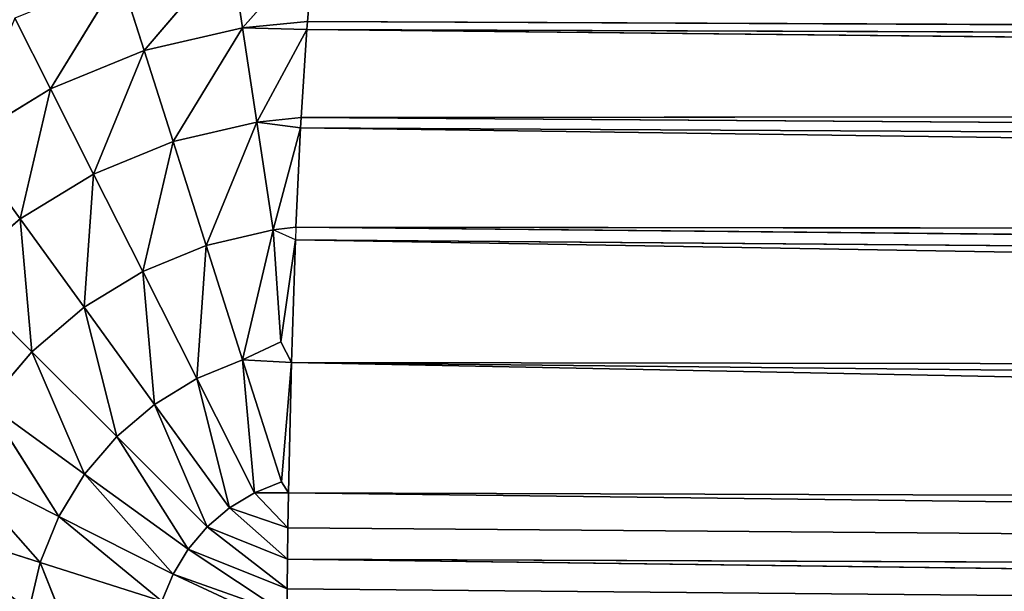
# Model space of a CAD drawing. Extents: x 0 to 500, y 0 to 420.
# Tile 93 of 256: x 62.76 to 68.61, y 309.91 to 313.3. Entities that reach past the tile are written whole.
import ezdxf

# ---------------------------------------------------------------- set-up
doc = ezdxf.new("R2010")
doc.units = 0
doc.header["$LTSCALE"] = 25.4
doc.layers.get('0').update_dxf_attribs({"linetype": 'CONTINUOUS'})

# ---------------------------------------------------------------- blocks, each defined once
blk = doc.blocks.new('5902539864175_-_S_STL')
at = {"color": 0}
for p, q in [((62.9461, 37.2515, 107.1132), (62.7338, 37.8907, 106.6927)), ((62.9461, 37.2515, 107.1132), (62.7338, 37.8907, 106.6927)), ((62.9461, 37.2515, 107.1132), (63.3582, 37.8907, 106.4375)), ((62.9461, 37.2515, 107.1132), (63.3582, 37.8907, 106.4375)), ((63.5012, 37.2515, 106.8863), (63.3582, 37.8907, 106.4375)), ((63.5012, 37.2515, 106.8863), (63.3582, 37.8907, 106.4375)), ((63.5012, 37.2515, 106.8863), (64.0151, 37.8907, 106.2844)), ((63.5012, 37.2515, 106.8863), (64.0151, 37.8907, 106.2844)), ((64.0151, 37.8907, 106.2844), (64.0853, 37.2515, 106.7502)), ((64.0151, 37.8907, 106.2844), (64.0853, 37.2515, 106.7502)), ((64.0853, 37.2515, 106.7502), (64.5075, 37.8344, 106.2748)), ((64.0853, 37.2515, 106.7502), (64.5075, 37.8344, 106.2748)), ((64.5075, 37.8344, 106.2748), (64.4699, 37.2512, 106.7125)), ((64.5075, 37.8344, 106.2748), (64.4699, 37.2512, 106.7125)), ((62.4338, 37.2515, 107.4251), (62.9461, 37.2515, 107.1132)), ((62.7659, 36.695, 107.8839), (62.4338, 37.2515, 107.4251)), ((62.7659, 36.695, 107.8839), (62.4338, 37.2515, 107.4251)), ((62.4338, 37.2515, 107.4251), (62.9461, 37.2515, 107.1132)), ((62.7659, 36.695, 107.8839), (62.9461, 37.2515, 107.1132)), ((62.7659, 36.695, 107.8839), (62.9461, 37.2515, 107.1132)), ((62.9461, 37.2515, 107.1132), (63.5012, 37.2515, 106.8863)), ((63.2013, 36.695, 107.6188), (62.9461, 37.2515, 107.1132)), ((63.2013, 36.695, 107.6188), (62.9461, 37.2515, 107.1132)), ((62.9461, 37.2515, 107.1132), (63.5012, 37.2515, 106.8863)), ((63.2013, 36.695, 107.6188), (63.5012, 37.2515, 106.8863)), ((63.2013, 36.695, 107.6188), (63.5012, 37.2515, 106.8863)), ((63.5012, 37.2515, 106.8863), (64.0853, 37.2515, 106.7502)), ((63.6732, 36.695, 107.4259), (63.5012, 37.2515, 106.8863)), ((63.6732, 36.695, 107.4259), (63.5012, 37.2515, 106.8863)), ((63.5012, 37.2515, 106.8863), (64.0853, 37.2515, 106.7502)), ((63.6732, 36.695, 107.4259), (64.0853, 37.2515, 106.7502)), ((63.6732, 36.695, 107.4259), (64.0853, 37.2515, 106.7502)), ((64.4664, 37.196, 106.7613), (64.0853, 37.2515, 106.7502)), ((64.0853, 37.2515, 106.7502), (64.1696, 36.695, 107.3102)), ((64.4664, 37.196, 106.7613), (64.0853, 37.2515, 106.7502)), ((64.4699, 37.2512, 106.7125), (64.0853, 37.2515, 106.7502)), ((64.4699, 37.2512, 106.7125), (64.0853, 37.2515, 106.7502)), ((64.0853, 37.2515, 106.7502), (64.1696, 36.695, 107.3102)), ((64.4699, 37.2512, 106.7125), (64.4664, 37.196, 106.7613)), ((64.4699, 37.2512, 106.7125), (64.4664, 37.196, 106.7613)), ((110.7725, 34.5929, 106.9223), (64.4699, 37.2512, 106.7125)), ((110.7725, 34.5929, 106.9223), (64.4699, 37.2512, 106.7125)), ((64.1696, 36.695, 107.3102), (64.4664, 37.196, 106.7613)), ((64.1696, 36.695, 107.3102), (64.4664, 37.196, 106.7613)), ((64.4664, 37.196, 106.7613), (64.4333, 36.6947, 107.2819)), ((64.4664, 37.196, 106.7613), (64.4333, 36.6947, 107.2819)), ((64.4664, 37.196, 106.7613), (110.7725, 34.5929, 106.9223)), ((64.4664, 37.196, 106.7613), (110.7725, 34.5929, 106.9223)), ((64.4664, 37.196, 106.7613), (110.752, 34.2493, 107.2466)), ((64.4664, 37.196, 106.7613), (110.752, 34.2493, 107.2466)), ((62.3779, 36.695, 108.2146), (62.7659, 36.695, 107.8839)), ((62.8356, 36.2352, 108.6723), (62.3779, 36.695, 108.2146)), ((62.8356, 36.2352, 108.6723), (62.3779, 36.695, 108.2146)), ((62.3779, 36.695, 108.2146), (62.7659, 36.695, 107.8839)), ((62.8356, 36.2352, 108.6723), (62.7659, 36.695, 107.8839)), ((62.7659, 36.695, 107.8839), (63.2013, 36.695, 107.6188)), ((63.1453, 36.2352, 108.4083), (62.7659, 36.695, 107.8839)), ((62.8356, 36.2352, 108.6723), (62.7659, 36.695, 107.8839)), ((63.1453, 36.2352, 108.4083), (62.7659, 36.695, 107.8839)), ((62.7659, 36.695, 107.8839), (63.2013, 36.695, 107.6188)), ((63.1453, 36.2352, 108.4083), (63.2013, 36.695, 107.6188)), ((63.1453, 36.2352, 108.4083), (63.2013, 36.695, 107.6188)), ((63.2013, 36.695, 107.6188), (63.6732, 36.695, 107.4259)), ((63.4929, 36.2352, 108.1966), (63.2013, 36.695, 107.6188)), ((63.4929, 36.2352, 108.1966), (63.2013, 36.695, 107.6188)), ((63.2013, 36.695, 107.6188), (63.6732, 36.695, 107.4259)), ((63.4929, 36.2352, 108.1966), (63.6732, 36.695, 107.4259)), ((63.4929, 36.2352, 108.1966), (63.6732, 36.695, 107.4259)), ((63.6732, 36.695, 107.4259), (64.1696, 36.695, 107.3102)), ((63.8697, 36.2352, 108.0426), (63.6732, 36.695, 107.4259)), ((63.8697, 36.2352, 108.0426), (63.6732, 36.695, 107.4259)), ((63.6732, 36.695, 107.4259), (64.1696, 36.695, 107.3102)), ((63.8697, 36.2352, 108.0426), (64.1696, 36.695, 107.3102)), ((63.8697, 36.2352, 108.0426), (64.1696, 36.695, 107.3102)), ((64.4299, 36.6438, 107.3441), (64.1696, 36.695, 107.3102)), ((64.1696, 36.695, 107.3102), (64.2661, 36.2352, 107.9502)), ((64.4299, 36.6438, 107.3441), (64.1696, 36.695, 107.3102)), ((64.4333, 36.6947, 107.2819), (64.1696, 36.695, 107.3102)), ((64.4333, 36.6947, 107.2819), (64.1696, 36.695, 107.3102)), ((64.1696, 36.695, 107.3102), (64.2661, 36.2352, 107.9502)), ((64.2661, 36.2352, 107.9502), (64.4299, 36.6438, 107.3441)), ((64.2661, 36.2352, 107.9502), (64.4299, 36.6438, 107.3441)), ((64.4299, 36.6438, 107.3441), (64.4021, 36.2349, 107.934)), ((64.4299, 36.6438, 107.3441), (64.4021, 36.2349, 107.934)), ((64.4333, 36.6947, 107.2819), (64.4299, 36.6438, 107.3441)), ((64.4333, 36.6947, 107.2819), (64.4299, 36.6438, 107.3441)), ((64.4299, 36.6438, 107.3441), (110.733, 33.9377, 107.6021)), ((64.4299, 36.6438, 107.3441), (110.733, 33.9377, 107.6021)), ((64.4299, 36.6438, 107.3441), (110.716, 33.6622, 107.9837)), ((64.4299, 36.6438, 107.3441), (110.716, 33.6622, 107.9837)), ((110.752, 34.2493, 107.2466), (64.4333, 36.6947, 107.2819)), ((64.4333, 36.6947, 107.2819), (110.733, 33.9377, 107.6021)), ((64.4333, 36.6947, 107.2819), (110.733, 33.9377, 107.6021)), ((110.752, 34.2493, 107.2466), (64.4333, 36.6947, 107.2819)), ((62.8842, 35.8836, 109.9226), (62.2059, 36.2352, 109.7064)), ((62.8842, 35.8836, 109.9226), (62.2059, 36.2352, 109.7064)), ((62.8842, 35.8836, 109.9226), (62.3599, 36.2352, 109.3297)), ((62.9954, 35.8836, 109.6505), (62.3599, 36.2352, 109.3297)), ((62.8842, 35.8836, 109.9226), (62.3599, 36.2352, 109.3297)), ((62.9954, 35.8836, 109.6505), (62.3599, 36.2352, 109.3297)), ((62.9954, 35.8836, 109.6505), (62.5715, 36.2352, 108.982)), ((62.5715, 36.2352, 108.982), (62.8356, 36.2352, 108.6723)), ((63.1483, 35.8836, 109.3994), (62.5715, 36.2352, 108.982)), ((62.9954, 35.8836, 109.6505), (62.5715, 36.2352, 108.982)), ((63.1483, 35.8836, 109.3994), (62.5715, 36.2352, 108.982)), ((62.5715, 36.2352, 108.982), (62.8356, 36.2352, 108.6723)), ((63.1483, 35.8836, 109.3994), (62.8356, 36.2352, 108.6723)), ((62.8356, 36.2352, 108.6723), (63.1453, 36.2352, 108.4083)), ((63.339, 35.8836, 109.1757), (62.8356, 36.2352, 108.6723)), ((63.1483, 35.8836, 109.3994), (62.8356, 36.2352, 108.6723)), ((63.339, 35.8836, 109.1757), (62.8356, 36.2352, 108.6723)), ((62.8356, 36.2352, 108.6723), (63.1453, 36.2352, 108.4083)), ((63.339, 35.8836, 109.1757), (63.1453, 36.2352, 108.4083)), ((63.1453, 36.2352, 108.4083), (63.4929, 36.2352, 108.1966)), ((63.5627, 35.8836, 108.985), (63.1453, 36.2352, 108.4083)), ((63.339, 35.8836, 109.1757), (63.1453, 36.2352, 108.4083)), ((63.5627, 35.8836, 108.985), (63.1453, 36.2352, 108.4083)), ((63.1453, 36.2352, 108.4083), (63.4929, 36.2352, 108.1966)), ((63.5627, 35.8836, 108.985), (63.4929, 36.2352, 108.1966)), ((63.4929, 36.2352, 108.1966), (63.8697, 36.2352, 108.0426)), ((63.8137, 35.8836, 108.8321), (63.4929, 36.2352, 108.1966)), ((63.5627, 35.8836, 108.985), (63.4929, 36.2352, 108.1966)), ((63.8137, 35.8836, 108.8321), (63.4929, 36.2352, 108.1966)), ((63.4929, 36.2352, 108.1966), (63.8697, 36.2352, 108.0426)), ((63.8137, 35.8836, 108.8321), (63.8697, 36.2352, 108.0426)), ((63.8137, 35.8836, 108.8321), (63.8697, 36.2352, 108.0426)), ((63.8697, 36.2352, 108.0426), (64.2661, 36.2352, 107.9502)), ((64.0859, 35.8836, 108.7209), (63.8697, 36.2352, 108.0426)), ((64.0859, 35.8836, 108.7209), (63.8697, 36.2352, 108.0426)), ((63.8697, 36.2352, 108.0426), (64.2661, 36.2352, 107.9502)), ((64.0859, 35.8836, 108.7209), (64.2661, 36.2352, 107.9502)), ((64.0859, 35.8836, 108.7209), (64.2661, 36.2352, 107.9502)), ((64.3991, 36.1919, 108.008), (64.2661, 36.2352, 107.9502)), ((64.2661, 36.2352, 107.9502), (64.3119, 35.9035, 108.6143)), ((64.4021, 36.2349, 107.934), (64.2661, 36.2352, 107.9502)), ((64.2661, 36.2352, 107.9502), (64.3119, 35.9035, 108.6143)), ((64.4021, 36.2349, 107.934), (64.3991, 36.1919, 108.008)), ((64.4021, 36.2349, 107.934), (110.716, 33.6622, 107.9837)), ((64.4021, 36.2349, 107.934), (110.716, 33.6622, 107.9837)), ((64.4021, 36.2349, 107.934), (110.701, 33.4257, 108.3861)), ((64.4021, 36.2349, 107.934), (110.701, 33.4257, 108.3861)), ((64.3119, 35.9035, 108.6143), (64.3991, 36.1919, 108.008)), ((64.3119, 35.9035, 108.6143), (64.3991, 36.1919, 108.008)), ((64.3991, 36.1919, 108.008), (64.3748, 35.852, 108.7359)), ((64.3991, 36.1919, 108.008), (64.3748, 35.852, 108.7359)), ((64.3991, 36.1919, 108.008), (110.701, 33.4257, 108.3861)), ((64.3991, 36.1919, 108.008), (110.701, 33.4257, 108.3861)), ((64.3991, 36.1919, 108.008), (110.6882, 33.23, 108.8032)), ((64.3991, 36.1919, 108.008), (110.6882, 33.23, 108.8032)), ((62.8174, 35.8836, 110.2089), (62.8842, 35.8836, 109.9226)), ((62.8174, 35.8836, 110.2089), (62.8842, 35.8836, 109.9226)), ((63.0495, 35.7929, 110.3386), (62.8842, 35.8836, 109.9226)), ((63.0495, 35.7929, 110.3386), (62.8842, 35.8836, 109.9226)), ((63.6069, 35.6491, 110.1529), (62.8842, 35.8836, 109.9226)), ((62.8842, 35.8836, 109.9226), (62.9954, 35.8836, 109.6505)), ((63.6069, 35.6491, 110.1529), (62.8842, 35.8836, 109.9226)), ((62.8842, 35.8836, 109.9226), (62.9954, 35.8836, 109.6505)), ((63.6069, 35.6491, 110.1529), (62.9954, 35.8836, 109.6505)), ((62.9954, 35.8836, 109.6505), (63.1483, 35.8836, 109.3994)), ((63.6726, 35.6491, 109.9923), (62.9954, 35.8836, 109.6505)), ((63.6069, 35.6491, 110.1529), (62.9954, 35.8836, 109.6505)), ((63.6726, 35.6491, 109.9923), (62.9954, 35.8836, 109.6505)), ((62.9954, 35.8836, 109.6505), (63.1483, 35.8836, 109.3994)), ((63.6726, 35.6491, 109.9923), (63.1483, 35.8836, 109.3994)), ((63.1483, 35.8836, 109.3994), (63.339, 35.8836, 109.1757)), ((63.7628, 35.6491, 109.8441), (63.1483, 35.8836, 109.3994)), ((63.6726, 35.6491, 109.9923), (63.1483, 35.8836, 109.3994)), ((63.7628, 35.6491, 109.8441), (63.1483, 35.8836, 109.3994)), ((63.1483, 35.8836, 109.3994), (63.339, 35.8836, 109.1757)), ((63.7628, 35.6491, 109.8441), (63.339, 35.8836, 109.1757)), ((63.339, 35.8836, 109.1757), (63.5627, 35.8836, 108.985)), ((63.8753, 35.6491, 109.7121), (63.339, 35.8836, 109.1757)), ((63.7628, 35.6491, 109.8441), (63.339, 35.8836, 109.1757)), ((63.8753, 35.6491, 109.7121), (63.339, 35.8836, 109.1757)), ((63.339, 35.8836, 109.1757), (63.5627, 35.8836, 108.985)), ((63.8753, 35.6491, 109.7121), (63.5627, 35.8836, 108.985)), ((63.5627, 35.8836, 108.985), (63.8137, 35.8836, 108.8321)), ((64.0074, 35.6491, 109.5995), (63.5627, 35.8836, 108.985)), ((63.8753, 35.6491, 109.7121), (63.5627, 35.8836, 108.985)), ((64.0074, 35.6491, 109.5995), (63.5627, 35.8836, 108.985)), ((63.5627, 35.8836, 108.985), (63.8137, 35.8836, 108.8321)), ((64.0074, 35.6491, 109.5995), (63.8137, 35.8836, 108.8321)), ((63.8137, 35.8836, 108.8321), (64.0859, 35.8836, 108.7209)), ((64.1556, 35.6491, 109.5093), (63.8137, 35.8836, 108.8321)), ((64.0074, 35.6491, 109.5995), (63.8137, 35.8836, 108.8321)), ((64.1556, 35.6491, 109.5093), (63.8137, 35.8836, 108.8321)), ((63.8137, 35.8836, 108.8321), (64.0859, 35.8836, 108.7209)), ((64.0859, 35.8836, 108.7209), (64.3119, 35.9035, 108.6143)), ((64.0859, 35.8836, 108.7209), (64.3119, 35.9035, 108.6143)), ((64.3748, 35.852, 108.7359), (64.0859, 35.8836, 108.7209)), ((64.0859, 35.8836, 108.7209), (64.3162, 35.6491, 109.4437)), ((64.1556, 35.6491, 109.5093), (64.0859, 35.8836, 108.7209)), ((64.3748, 35.852, 108.7359), (64.0859, 35.8836, 108.7209)), ((64.1556, 35.6491, 109.5093), (64.0859, 35.8836, 108.7209)), ((64.0859, 35.8836, 108.7209), (64.3162, 35.6491, 109.4437)), ((64.3748, 35.852, 108.7359), (64.3119, 35.9035, 108.6143)), ((64.3748, 35.852, 108.7359), (64.3119, 35.9035, 108.6143)), ((64.3748, 35.852, 108.7359), (64.3162, 35.6491, 109.4437)), ((64.3748, 35.852, 108.7359), (64.3162, 35.6491, 109.4437)), ((64.3748, 35.852, 108.7359), (64.3575, 35.633, 109.509)), ((64.3748, 35.852, 108.7359), (64.3575, 35.633, 109.509)), ((110.6693, 32.9627, 109.6582), (64.3748, 35.852, 108.7359)), ((64.3748, 35.852, 108.7359), (110.6882, 33.23, 108.8032)), ((64.3748, 35.852, 108.7359), (110.6882, 33.23, 108.8032)), ((64.3748, 35.852, 108.7359), (110.6776, 33.0758, 109.2292)), ((64.3748, 35.852, 108.7359), (110.6776, 33.0758, 109.2292)), ((110.6693, 32.9627, 109.6582), (64.3748, 35.852, 108.7359)), ((63.6069, 35.6491, 110.1529), (63.6726, 35.6491, 109.9923)), ((63.6069, 35.6491, 110.1529), (63.6726, 35.6491, 109.9923)), ((64.3476, 35.5405, 110.3072), (63.6726, 35.6491, 109.9923)), ((64.3476, 35.5405, 110.3072), (63.6726, 35.6491, 109.9923)), ((64.3482, 35.5437, 110.2314), (63.6726, 35.6491, 109.9923)), ((63.6726, 35.6491, 109.9923), (63.7628, 35.6491, 109.8441)), ((64.3482, 35.5437, 110.2314), (63.6726, 35.6491, 109.9923)), ((63.6726, 35.6491, 109.9923), (63.7628, 35.6491, 109.8441)), ((64.3482, 35.5437, 110.2314), (63.7628, 35.6491, 109.8441)), ((64.3482, 35.5437, 110.2314), (63.7628, 35.6491, 109.8441)), ((64.3497, 35.5538, 110.0782), (63.7628, 35.6491, 109.8441)), ((63.7628, 35.6491, 109.8441), (63.8753, 35.6491, 109.7121)), ((64.3497, 35.5538, 110.0782), (63.7628, 35.6491, 109.8441)), ((63.7628, 35.6491, 109.8441), (63.8753, 35.6491, 109.7121)), ((64.3497, 35.5538, 110.0782), (63.8753, 35.6491, 109.7121)), ((64.3497, 35.5538, 110.0782), (63.8753, 35.6491, 109.7121)), ((64.3516, 35.571, 109.9035), (63.8753, 35.6491, 109.7121)), ((63.8753, 35.6491, 109.7121), (64.0074, 35.6491, 109.5995)), ((64.3516, 35.571, 109.9035), (63.8753, 35.6491, 109.7121)), ((63.8753, 35.6491, 109.7121), (64.0074, 35.6491, 109.5995)), ((64.3516, 35.571, 109.9035), (64.0074, 35.6491, 109.5995)), ((64.3516, 35.571, 109.9035), (64.0074, 35.6491, 109.5995)), ((64.3541, 35.5963, 109.717), (64.0074, 35.6491, 109.5995)), ((64.0074, 35.6491, 109.5995), (64.1556, 35.6491, 109.5093)), ((64.3541, 35.5963, 109.717), (64.0074, 35.6491, 109.5995)), ((64.0074, 35.6491, 109.5995), (64.1556, 35.6491, 109.5093)), ((64.3541, 35.5963, 109.717), (64.1556, 35.6491, 109.5093)), ((64.3541, 35.5963, 109.717), (64.1556, 35.6491, 109.5093)), ((64.3575, 35.633, 109.509), (64.1556, 35.6491, 109.5093)), ((64.1556, 35.6491, 109.5093), (64.3162, 35.6491, 109.4437)), ((64.3575, 35.633, 109.509), (64.1556, 35.6491, 109.5093)), ((64.1556, 35.6491, 109.5093), (64.3162, 35.6491, 109.4437)), ((64.3162, 35.6491, 109.4437), (64.3575, 35.633, 109.509)), ((64.3162, 35.6491, 109.4437), (64.3575, 35.633, 109.509)), ((64.3541, 35.5963, 109.717), (64.3516, 35.571, 109.9035)), ((64.3541, 35.5963, 109.717), (64.3516, 35.571, 109.9035)), ((64.3575, 35.633, 109.509), (64.3541, 35.5963, 109.717)), ((64.3575, 35.633, 109.509), (64.3541, 35.5963, 109.717)), ((64.3541, 35.5963, 109.717), (110.6632, 32.8894, 110.0848)), ((64.3541, 35.5963, 109.717), (110.6632, 32.8894, 110.0848)), ((64.3575, 35.633, 109.509), (110.6693, 32.9627, 109.6582)), ((64.3575, 35.633, 109.509), (110.6693, 32.9627, 109.6582)), ((64.3575, 35.633, 109.509), (110.6632, 32.8894, 110.0848)), ((64.3575, 35.633, 109.509), (110.6632, 32.8894, 110.0848)), ((64.3497, 35.5538, 110.0782), (64.3482, 35.5437, 110.2314)), ((64.3497, 35.5538, 110.0782), (64.3482, 35.5437, 110.2314)), ((64.3516, 35.571, 109.9035), (64.3497, 35.5538, 110.0782)), ((64.3516, 35.571, 109.9035), (64.3497, 35.5538, 110.0782)), ((64.3497, 35.5538, 110.0782), (110.6592, 32.8537, 110.5042)), ((64.3497, 35.5538, 110.0782), (110.6592, 32.8537, 110.5042)), ((64.3516, 35.571, 109.9035), (110.6632, 32.8894, 110.0848)), ((64.3516, 35.571, 109.9035), (110.6632, 32.8894, 110.0848)), ((64.3516, 35.571, 109.9035), (110.6592, 32.8537, 110.5042)), ((64.3516, 35.571, 109.9035), (110.6592, 32.8537, 110.5042))]:
    blk.add_line(p, q, dxfattribs=at)
mesh = blk.add_polyface(dxfattribs=at)
corners = [(62.9461, 37.2515, 107.1132), (62.7338, 37.8907, 106.6927), (62.4338, 37.2515, 107.4251)]
mesh.append_faces([[corners[k] for k in face] for face in [(0, 1, 2)]], dxfattribs={"color": 0})
mesh = blk.add_polyface(dxfattribs=at)
corners = [(63.3582, 37.8907, 106.4375), (62.7338, 37.8907, 106.6927), (62.9461, 37.2515, 107.1132)]
mesh.append_faces([[corners[k] for k in face] for face in [(0, 1, 2)]], dxfattribs={"color": 0})
mesh = blk.add_polyface(dxfattribs=at)
corners = [(63.5012, 37.2515, 106.8863), (63.3582, 37.8907, 106.4375), (62.9461, 37.2515, 107.1132)]
mesh.append_faces([[corners[k] for k in face] for face in [(0, 1, 2)]], dxfattribs={"color": 0})
mesh = blk.add_polyface(dxfattribs=at)
corners = [(64.0151, 37.8907, 106.2844), (63.3582, 37.8907, 106.4375), (63.5012, 37.2515, 106.8863)]
mesh.append_faces([[corners[k] for k in face] for face in [(0, 1, 2)]], dxfattribs={"color": 0})
mesh = blk.add_polyface(dxfattribs=at)
corners = [(64.0853, 37.2515, 106.7502), (64.0151, 37.8907, 106.2844), (63.5012, 37.2515, 106.8863)]
mesh.append_faces([[corners[k] for k in face] for face in [(0, 1, 2)]], dxfattribs={"color": 0})
mesh = blk.add_polyface(dxfattribs=at)
corners = [(64.5075, 37.8344, 106.2748), (64.0151, 37.8907, 106.2844), (64.0853, 37.2515, 106.7502)]
mesh.append_faces([[corners[k] for k in face] for face in [(0, 1, 2)]], dxfattribs={"color": 0})
mesh = blk.add_polyface(dxfattribs=at)
corners = [(64.5075, 37.8344, 106.2748), (64.0853, 37.2515, 106.7502), (64.4699, 37.2512, 106.7125)]
mesh.append_faces([[corners[k] for k in face] for face in [(0, 1, 2)]], dxfattribs={"color": 0})
mesh = blk.add_polyface(dxfattribs=at)
corners = [(110.7725, 34.5929, 106.9223), (64.5075, 37.8344, 106.2748), (64.4699, 37.2512, 106.7125)]
mesh.append_faces([[corners[k] for k in face] for face in [(0, 1, 2)]], dxfattribs={"color": 0})
mesh = blk.add_polyface(dxfattribs=at)
corners = [(110.7943, 34.9638, 106.6333), (64.5075, 37.8344, 106.2748), (110.7725, 34.5929, 106.9223)]
mesh.append_faces([[corners[k] for k in face] for face in [(0, 1, 2)]], dxfattribs={"color": 0})
mesh = blk.add_polyface(dxfattribs=at)
corners = [(62.3779, 36.695, 108.2146), (62.7659, 36.695, 107.8839), (62.4338, 37.2515, 107.4251)]
mesh.append_faces([[corners[k] for k in face] for face in [(0, 1, 2)]], dxfattribs={"color": 0})
mesh = blk.add_polyface(dxfattribs=at)
corners = [(62.7659, 36.695, 107.8839), (62.9461, 37.2515, 107.1132), (62.4338, 37.2515, 107.4251)]
mesh.append_faces([[corners[k] for k in face] for face in [(0, 1, 2)]], dxfattribs={"color": 0})
mesh = blk.add_polyface(dxfattribs=at)
corners = [(62.7659, 36.695, 107.8839), (63.2013, 36.695, 107.6188), (62.9461, 37.2515, 107.1132)]
mesh.append_faces([[corners[k] for k in face] for face in [(0, 1, 2)]], dxfattribs={"color": 0})
mesh = blk.add_polyface(dxfattribs=at)
corners = [(63.2013, 36.695, 107.6188), (63.5012, 37.2515, 106.8863), (62.9461, 37.2515, 107.1132)]
mesh.append_faces([[corners[k] for k in face] for face in [(0, 1, 2)]], dxfattribs={"color": 0})
mesh = blk.add_polyface(dxfattribs=at)
corners = [(63.2013, 36.695, 107.6188), (63.6732, 36.695, 107.4259), (63.5012, 37.2515, 106.8863)]
mesh.append_faces([[corners[k] for k in face] for face in [(0, 1, 2)]], dxfattribs={"color": 0})
mesh = blk.add_polyface(dxfattribs=at)
corners = [(63.6732, 36.695, 107.4259), (64.0853, 37.2515, 106.7502), (63.5012, 37.2515, 106.8863)]
mesh.append_faces([[corners[k] for k in face] for face in [(0, 1, 2)]], dxfattribs={"color": 0})
mesh = blk.add_polyface(dxfattribs=at)
corners = [(63.6732, 36.695, 107.4259), (64.1696, 36.695, 107.3102), (64.0853, 37.2515, 106.7502)]
mesh.append_faces([[corners[k] for k in face] for face in [(0, 1, 2)]], dxfattribs={"color": 0})
mesh = blk.add_polyface(dxfattribs=at)
corners = [(64.1696, 36.695, 107.3102), (64.4664, 37.196, 106.7613), (64.0853, 37.2515, 106.7502)]
mesh.append_faces([[corners[k] for k in face] for face in [(0, 1, 2)]], dxfattribs={"color": 0})
mesh = blk.add_polyface(dxfattribs=at)
corners = [(64.4699, 37.2512, 106.7125), (64.0853, 37.2515, 106.7502), (64.4664, 37.196, 106.7613)]
mesh.append_faces([[corners[k] for k in face] for face in [(0, 1, 2)]], dxfattribs={"color": 0})
mesh = blk.add_polyface(dxfattribs=at)
corners = [(110.7725, 34.5929, 106.9223), (64.4699, 37.2512, 106.7125), (64.4664, 37.196, 106.7613)]
mesh.append_faces([[corners[k] for k in face] for face in [(0, 1, 2)]], dxfattribs={"color": 0})
mesh = blk.add_polyface(dxfattribs=at)
corners = [(64.1696, 36.695, 107.3102), (64.4333, 36.6947, 107.2819), (64.4664, 37.196, 106.7613)]
mesh.append_faces([[corners[k] for k in face] for face in [(0, 1, 2)]], dxfattribs={"color": 0})
mesh = blk.add_polyface(dxfattribs=at)
corners = [(64.4333, 36.6947, 107.2819), (110.752, 34.2493, 107.2466), (64.4664, 37.196, 106.7613)]
mesh.append_faces([[corners[k] for k in face] for face in [(0, 1, 2)]], dxfattribs={"color": 0})
mesh = blk.add_polyface(dxfattribs=at)
corners = [(110.7725, 34.5929, 106.9223), (64.4664, 37.196, 106.7613), (110.752, 34.2493, 107.2466)]
mesh.append_faces([[corners[k] for k in face] for face in [(0, 1, 2)]], dxfattribs={"color": 0})
mesh = blk.add_polyface(dxfattribs=at)
corners = [(62.8356, 36.2352, 108.6723), (62.7659, 36.695, 107.8839), (62.3779, 36.695, 108.2146)]
mesh.append_faces([[corners[k] for k in face] for face in [(0, 1, 2)]], dxfattribs={"color": 0})
mesh = blk.add_polyface(dxfattribs=at)
corners = [(62.5715, 36.2352, 108.982), (62.8356, 36.2352, 108.6723), (62.3779, 36.695, 108.2146)]
mesh.append_faces([[corners[k] for k in face] for face in [(0, 1, 2)]], dxfattribs={"color": 0})
mesh = blk.add_polyface(dxfattribs=at)
corners = [(63.1453, 36.2352, 108.4083), (63.2013, 36.695, 107.6188), (62.7659, 36.695, 107.8839)]
mesh.append_faces([[corners[k] for k in face] for face in [(0, 1, 2)]], dxfattribs={"color": 0})
mesh = blk.add_polyface(dxfattribs=at)
corners = [(62.8356, 36.2352, 108.6723), (63.1453, 36.2352, 108.4083), (62.7659, 36.695, 107.8839)]
mesh.append_faces([[corners[k] for k in face] for face in [(0, 1, 2)]], dxfattribs={"color": 0})
mesh = blk.add_polyface(dxfattribs=at)
corners = [(63.1453, 36.2352, 108.4083), (63.4929, 36.2352, 108.1966), (63.2013, 36.695, 107.6188)]
mesh.append_faces([[corners[k] for k in face] for face in [(0, 1, 2)]], dxfattribs={"color": 0})
mesh = blk.add_polyface(dxfattribs=at)
corners = [(63.4929, 36.2352, 108.1966), (63.6732, 36.695, 107.4259), (63.2013, 36.695, 107.6188)]
mesh.append_faces([[corners[k] for k in face] for face in [(0, 1, 2)]], dxfattribs={"color": 0})
mesh = blk.add_polyface(dxfattribs=at)
corners = [(63.4929, 36.2352, 108.1966), (63.8697, 36.2352, 108.0426), (63.6732, 36.695, 107.4259)]
mesh.append_faces([[corners[k] for k in face] for face in [(0, 1, 2)]], dxfattribs={"color": 0})
mesh = blk.add_polyface(dxfattribs=at)
corners = [(63.8697, 36.2352, 108.0426), (64.1696, 36.695, 107.3102), (63.6732, 36.695, 107.4259)]
mesh.append_faces([[corners[k] for k in face] for face in [(0, 1, 2)]], dxfattribs={"color": 0})
mesh = blk.add_polyface(dxfattribs=at)
corners = [(63.8697, 36.2352, 108.0426), (64.2661, 36.2352, 107.9502), (64.1696, 36.695, 107.3102)]
mesh.append_faces([[corners[k] for k in face] for face in [(0, 1, 2)]], dxfattribs={"color": 0})
mesh = blk.add_polyface(dxfattribs=at)
corners = [(64.2661, 36.2352, 107.9502), (64.4299, 36.6438, 107.3441), (64.1696, 36.695, 107.3102)]
mesh.append_faces([[corners[k] for k in face] for face in [(0, 1, 2)]], dxfattribs={"color": 0})
mesh = blk.add_polyface(dxfattribs=at)
corners = [(64.4299, 36.6438, 107.3441), (64.4333, 36.6947, 107.2819), (64.1696, 36.695, 107.3102)]
mesh.append_faces([[corners[k] for k in face] for face in [(0, 1, 2)]], dxfattribs={"color": 0})
mesh = blk.add_polyface(dxfattribs=at)
corners = [(64.2661, 36.2352, 107.9502), (64.4021, 36.2349, 107.934), (64.4299, 36.6438, 107.3441)]
mesh.append_faces([[corners[k] for k in face] for face in [(0, 1, 2)]], dxfattribs={"color": 0})
mesh = blk.add_polyface(dxfattribs=at)
corners = [(110.716, 33.6622, 107.9837), (64.4299, 36.6438, 107.3441), (64.4021, 36.2349, 107.934)]
mesh.append_faces([[corners[k] for k in face] for face in [(0, 1, 2)]], dxfattribs={"color": 0})
mesh = blk.add_polyface(dxfattribs=at)
corners = [(110.733, 33.9377, 107.6021), (64.4333, 36.6947, 107.2819), (64.4299, 36.6438, 107.3441)]
mesh.append_faces([[corners[k] for k in face] for face in [(0, 1, 2)]], dxfattribs={"color": 0})
mesh = blk.add_polyface(dxfattribs=at)
corners = [(110.716, 33.6622, 107.9837), (110.733, 33.9377, 107.6021), (64.4299, 36.6438, 107.3441)]
mesh.append_faces([[corners[k] for k in face] for face in [(0, 1, 2)]], dxfattribs={"color": 0})
mesh = blk.add_polyface(dxfattribs=at)
corners = [(110.733, 33.9377, 107.6021), (110.752, 34.2493, 107.2466), (64.4333, 36.6947, 107.2819)]
mesh.append_faces([[corners[k] for k in face] for face in [(0, 1, 2)]], dxfattribs={"color": 0})
mesh = blk.add_polyface(dxfattribs=at)
corners = [(62.8174, 35.8836, 110.2089), (62.2059, 36.2352, 109.7064), (62.1135, 36.2352, 110.1028)]
mesh.append_faces([[corners[k] for k in face] for face in [(0, 1, 2)]], dxfattribs={"color": 0})
mesh = blk.add_polyface(dxfattribs=at)
corners = [(62.8842, 35.8836, 109.9226), (62.3599, 36.2352, 109.3297), (62.2059, 36.2352, 109.7064)]
mesh.append_faces([[corners[k] for k in face] for face in [(0, 1, 2)]], dxfattribs={"color": 0})
mesh = blk.add_polyface(dxfattribs=at)
corners = [(62.8174, 35.8836, 110.2089), (62.8842, 35.8836, 109.9226), (62.2059, 36.2352, 109.7064)]
mesh.append_faces([[corners[k] for k in face] for face in [(0, 1, 2)]], dxfattribs={"color": 0})
mesh = blk.add_polyface(dxfattribs=at)
corners = [(62.9954, 35.8836, 109.6505), (62.5715, 36.2352, 108.982), (62.3599, 36.2352, 109.3297)]
mesh.append_faces([[corners[k] for k in face] for face in [(0, 1, 2)]], dxfattribs={"color": 0})
mesh = blk.add_polyface(dxfattribs=at)
corners = [(62.8842, 35.8836, 109.9226), (62.9954, 35.8836, 109.6505), (62.3599, 36.2352, 109.3297)]
mesh.append_faces([[corners[k] for k in face] for face in [(0, 1, 2)]], dxfattribs={"color": 0})
mesh = blk.add_polyface(dxfattribs=at)
corners = [(63.1483, 35.8836, 109.3994), (62.8356, 36.2352, 108.6723), (62.5715, 36.2352, 108.982)]
mesh.append_faces([[corners[k] for k in face] for face in [(0, 1, 2)]], dxfattribs={"color": 0})
mesh = blk.add_polyface(dxfattribs=at)
corners = [(62.9954, 35.8836, 109.6505), (63.1483, 35.8836, 109.3994), (62.5715, 36.2352, 108.982)]
mesh.append_faces([[corners[k] for k in face] for face in [(0, 1, 2)]], dxfattribs={"color": 0})
mesh = blk.add_polyface(dxfattribs=at)
corners = [(63.339, 35.8836, 109.1757), (63.1453, 36.2352, 108.4083), (62.8356, 36.2352, 108.6723)]
mesh.append_faces([[corners[k] for k in face] for face in [(0, 1, 2)]], dxfattribs={"color": 0})
mesh = blk.add_polyface(dxfattribs=at)
corners = [(63.1483, 35.8836, 109.3994), (63.339, 35.8836, 109.1757), (62.8356, 36.2352, 108.6723)]
mesh.append_faces([[corners[k] for k in face] for face in [(0, 1, 2)]], dxfattribs={"color": 0})
mesh = blk.add_polyface(dxfattribs=at)
corners = [(63.5627, 35.8836, 108.985), (63.4929, 36.2352, 108.1966), (63.1453, 36.2352, 108.4083)]
mesh.append_faces([[corners[k] for k in face] for face in [(0, 1, 2)]], dxfattribs={"color": 0})
mesh = blk.add_polyface(dxfattribs=at)
corners = [(63.339, 35.8836, 109.1757), (63.5627, 35.8836, 108.985), (63.1453, 36.2352, 108.4083)]
mesh.append_faces([[corners[k] for k in face] for face in [(0, 1, 2)]], dxfattribs={"color": 0})
mesh = blk.add_polyface(dxfattribs=at)
corners = [(63.8137, 35.8836, 108.8321), (63.8697, 36.2352, 108.0426), (63.4929, 36.2352, 108.1966)]
mesh.append_faces([[corners[k] for k in face] for face in [(0, 1, 2)]], dxfattribs={"color": 0})
mesh = blk.add_polyface(dxfattribs=at)
corners = [(63.5627, 35.8836, 108.985), (63.8137, 35.8836, 108.8321), (63.4929, 36.2352, 108.1966)]
mesh.append_faces([[corners[k] for k in face] for face in [(0, 1, 2)]], dxfattribs={"color": 0})
mesh = blk.add_polyface(dxfattribs=at)
corners = [(63.8137, 35.8836, 108.8321), (64.0859, 35.8836, 108.7209), (63.8697, 36.2352, 108.0426)]
mesh.append_faces([[corners[k] for k in face] for face in [(0, 1, 2)]], dxfattribs={"color": 0})
mesh = blk.add_polyface(dxfattribs=at)
corners = [(64.0859, 35.8836, 108.7209), (64.2661, 36.2352, 107.9502), (63.8697, 36.2352, 108.0426)]
mesh.append_faces([[corners[k] for k in face] for face in [(0, 1, 2)]], dxfattribs={"color": 0})
mesh = blk.add_polyface(dxfattribs=at)
corners = [(64.0859, 35.8836, 108.7209), (64.3119, 35.9035, 108.6143), (64.2661, 36.2352, 107.9502)]
mesh.append_faces([[corners[k] for k in face] for face in [(0, 1, 2)]], dxfattribs={"color": 0})
mesh = blk.add_polyface(dxfattribs=at)
corners = [(64.3119, 35.9035, 108.6143), (64.3991, 36.1919, 108.008), (64.2661, 36.2352, 107.9502)]
mesh.append_faces([[corners[k] for k in face] for face in [(0, 1, 2)]], dxfattribs={"color": 0})
mesh = blk.add_polyface(dxfattribs=at)
corners = [(110.701, 33.4257, 108.3861), (64.4021, 36.2349, 107.934), (64.3991, 36.1919, 108.008)]
mesh.append_faces([[corners[k] for k in face] for face in [(0, 1, 2)]], dxfattribs={"color": 0})
mesh = blk.add_polyface(dxfattribs=at)
corners = [(110.701, 33.4257, 108.3861), (110.716, 33.6622, 107.9837), (64.4021, 36.2349, 107.934)]
mesh.append_faces([[corners[k] for k in face] for face in [(0, 1, 2)]], dxfattribs={"color": 0})
mesh = blk.add_polyface(dxfattribs=at)
corners = [(64.3748, 35.852, 108.7359), (64.3991, 36.1919, 108.008), (64.3119, 35.9035, 108.6143)]
mesh.append_faces([[corners[k] for k in face] for face in [(0, 1, 2)]], dxfattribs={"color": 0})
mesh = blk.add_polyface(dxfattribs=at)
corners = [(110.6882, 33.23, 108.8032), (64.3991, 36.1919, 108.008), (64.3748, 35.852, 108.7359)]
mesh.append_faces([[corners[k] for k in face] for face in [(0, 1, 2)]], dxfattribs={"color": 0})
mesh = blk.add_polyface(dxfattribs=at)
corners = [(110.6882, 33.23, 108.8032), (110.701, 33.4257, 108.3861), (64.3991, 36.1919, 108.008)]
mesh.append_faces([[corners[k] for k in face] for face in [(0, 1, 2)]], dxfattribs={"color": 0})
mesh = blk.add_polyface(dxfattribs=at)
corners = [(63.0495, 35.7929, 110.3386), (62.8842, 35.8836, 109.9226), (62.8174, 35.8836, 110.2089)]
mesh.append_faces([[corners[k] for k in face] for face in [(0, 1, 2)]], dxfattribs={"color": 0})
mesh = blk.add_polyface(dxfattribs=at)
corners = [(63.0495, 35.7929, 110.3386), (63.6069, 35.6491, 110.1529), (62.8842, 35.8836, 109.9226)]
mesh.append_faces([[corners[k] for k in face] for face in [(0, 1, 2)]], dxfattribs={"color": 0})
mesh = blk.add_polyface(dxfattribs=at)
corners = [(63.6069, 35.6491, 110.1529), (62.9954, 35.8836, 109.6505), (62.8842, 35.8836, 109.9226)]
mesh.append_faces([[corners[k] for k in face] for face in [(0, 1, 2)]], dxfattribs={"color": 0})
mesh = blk.add_polyface(dxfattribs=at)
corners = [(63.6726, 35.6491, 109.9923), (63.1483, 35.8836, 109.3994), (62.9954, 35.8836, 109.6505)]
mesh.append_faces([[corners[k] for k in face] for face in [(0, 1, 2)]], dxfattribs={"color": 0})
mesh = blk.add_polyface(dxfattribs=at)
corners = [(63.6069, 35.6491, 110.1529), (63.6726, 35.6491, 109.9923), (62.9954, 35.8836, 109.6505)]
mesh.append_faces([[corners[k] for k in face] for face in [(0, 1, 2)]], dxfattribs={"color": 0})
mesh = blk.add_polyface(dxfattribs=at)
corners = [(63.7628, 35.6491, 109.8441), (63.339, 35.8836, 109.1757), (63.1483, 35.8836, 109.3994)]
mesh.append_faces([[corners[k] for k in face] for face in [(0, 1, 2)]], dxfattribs={"color": 0})
mesh = blk.add_polyface(dxfattribs=at)
corners = [(63.6726, 35.6491, 109.9923), (63.7628, 35.6491, 109.8441), (63.1483, 35.8836, 109.3994)]
mesh.append_faces([[corners[k] for k in face] for face in [(0, 1, 2)]], dxfattribs={"color": 0})
mesh = blk.add_polyface(dxfattribs=at)
corners = [(63.8753, 35.6491, 109.7121), (63.5627, 35.8836, 108.985), (63.339, 35.8836, 109.1757)]
mesh.append_faces([[corners[k] for k in face] for face in [(0, 1, 2)]], dxfattribs={"color": 0})
mesh = blk.add_polyface(dxfattribs=at)
corners = [(63.7628, 35.6491, 109.8441), (63.8753, 35.6491, 109.7121), (63.339, 35.8836, 109.1757)]
mesh.append_faces([[corners[k] for k in face] for face in [(0, 1, 2)]], dxfattribs={"color": 0})
mesh = blk.add_polyface(dxfattribs=at)
corners = [(64.0074, 35.6491, 109.5995), (63.8137, 35.8836, 108.8321), (63.5627, 35.8836, 108.985)]
mesh.append_faces([[corners[k] for k in face] for face in [(0, 1, 2)]], dxfattribs={"color": 0})
mesh = blk.add_polyface(dxfattribs=at)
corners = [(63.8753, 35.6491, 109.7121), (64.0074, 35.6491, 109.5995), (63.5627, 35.8836, 108.985)]
mesh.append_faces([[corners[k] for k in face] for face in [(0, 1, 2)]], dxfattribs={"color": 0})
mesh = blk.add_polyface(dxfattribs=at)
corners = [(64.1556, 35.6491, 109.5093), (64.0859, 35.8836, 108.7209), (63.8137, 35.8836, 108.8321)]
mesh.append_faces([[corners[k] for k in face] for face in [(0, 1, 2)]], dxfattribs={"color": 0})
mesh = blk.add_polyface(dxfattribs=at)
corners = [(64.0074, 35.6491, 109.5995), (64.1556, 35.6491, 109.5093), (63.8137, 35.8836, 108.8321)]
mesh.append_faces([[corners[k] for k in face] for face in [(0, 1, 2)]], dxfattribs={"color": 0})
mesh = blk.add_polyface(dxfattribs=at)
corners = [(64.3748, 35.852, 108.7359), (64.3119, 35.9035, 108.6143), (64.0859, 35.8836, 108.7209)]
mesh.append_faces([[corners[k] for k in face] for face in [(0, 1, 2)]], dxfattribs={"color": 0})
mesh = blk.add_polyface(dxfattribs=at)
corners = [(64.3162, 35.6491, 109.4437), (64.3748, 35.852, 108.7359), (64.0859, 35.8836, 108.7209)]
mesh.append_faces([[corners[k] for k in face] for face in [(0, 1, 2)]], dxfattribs={"color": 0})
mesh = blk.add_polyface(dxfattribs=at)
corners = [(64.1556, 35.6491, 109.5093), (64.3162, 35.6491, 109.4437), (64.0859, 35.8836, 108.7209)]
mesh.append_faces([[corners[k] for k in face] for face in [(0, 1, 2)]], dxfattribs={"color": 0})
mesh = blk.add_polyface(dxfattribs=at)
corners = [(64.3575, 35.633, 109.509), (64.3748, 35.852, 108.7359), (64.3162, 35.6491, 109.4437)]
mesh.append_faces([[corners[k] for k in face] for face in [(0, 1, 2)]], dxfattribs={"color": 0})
mesh = blk.add_polyface(dxfattribs=at)
corners = [(110.6693, 32.9627, 109.6582), (64.3748, 35.852, 108.7359), (64.3575, 35.633, 109.509)]
mesh.append_faces([[corners[k] for k in face] for face in [(0, 1, 2)]], dxfattribs={"color": 0})
mesh = blk.add_polyface(dxfattribs=at)
corners = [(110.6776, 33.0758, 109.2292), (110.6882, 33.23, 108.8032), (64.3748, 35.852, 108.7359)]
mesh.append_faces([[corners[k] for k in face] for face in [(0, 1, 2)]], dxfattribs={"color": 0})
mesh = blk.add_polyface(dxfattribs=at)
corners = [(110.6693, 32.9627, 109.6582), (110.6776, 33.0758, 109.2292), (64.3748, 35.852, 108.7359)]
mesh.append_faces([[corners[k] for k in face] for face in [(0, 1, 2)]], dxfattribs={"color": 0})
mesh = blk.add_polyface(dxfattribs=at)
corners = [(64.3476, 35.5405, 110.3072), (63.6726, 35.6491, 109.9923), (63.6069, 35.6491, 110.1529)]
mesh.append_faces([[corners[k] for k in face] for face in [(0, 1, 2)]], dxfattribs={"color": 0})
mesh = blk.add_polyface(dxfattribs=at)
corners = [(64.3476, 35.5405, 110.3072), (64.3482, 35.5437, 110.2314), (63.6726, 35.6491, 109.9923)]
mesh.append_faces([[corners[k] for k in face] for face in [(0, 1, 2)]], dxfattribs={"color": 0})
mesh = blk.add_polyface(dxfattribs=at)
corners = [(64.3482, 35.5437, 110.2314), (63.7628, 35.6491, 109.8441), (63.6726, 35.6491, 109.9923)]
mesh.append_faces([[corners[k] for k in face] for face in [(0, 1, 2)]], dxfattribs={"color": 0})
mesh = blk.add_polyface(dxfattribs=at)
corners = [(64.3482, 35.5437, 110.2314), (64.3497, 35.5538, 110.0782), (63.7628, 35.6491, 109.8441)]
mesh.append_faces([[corners[k] for k in face] for face in [(0, 1, 2)]], dxfattribs={"color": 0})
mesh = blk.add_polyface(dxfattribs=at)
corners = [(64.3497, 35.5538, 110.0782), (63.8753, 35.6491, 109.7121), (63.7628, 35.6491, 109.8441)]
mesh.append_faces([[corners[k] for k in face] for face in [(0, 1, 2)]], dxfattribs={"color": 0})
mesh = blk.add_polyface(dxfattribs=at)
corners = [(64.3497, 35.5538, 110.0782), (64.3516, 35.571, 109.9035), (63.8753, 35.6491, 109.7121)]
mesh.append_faces([[corners[k] for k in face] for face in [(0, 1, 2)]], dxfattribs={"color": 0})
mesh = blk.add_polyface(dxfattribs=at)
corners = [(64.3516, 35.571, 109.9035), (64.0074, 35.6491, 109.5995), (63.8753, 35.6491, 109.7121)]
mesh.append_faces([[corners[k] for k in face] for face in [(0, 1, 2)]], dxfattribs={"color": 0})
mesh = blk.add_polyface(dxfattribs=at)
corners = [(64.3516, 35.571, 109.9035), (64.3541, 35.5963, 109.717), (64.0074, 35.6491, 109.5995)]
mesh.append_faces([[corners[k] for k in face] for face in [(0, 1, 2)]], dxfattribs={"color": 0})
mesh = blk.add_polyface(dxfattribs=at)
corners = [(64.3541, 35.5963, 109.717), (64.1556, 35.6491, 109.5093), (64.0074, 35.6491, 109.5995)]
mesh.append_faces([[corners[k] for k in face] for face in [(0, 1, 2)]], dxfattribs={"color": 0})
mesh = blk.add_polyface(dxfattribs=at)
corners = [(64.3541, 35.5963, 109.717), (64.3575, 35.633, 109.509), (64.1556, 35.6491, 109.5093)]
mesh.append_faces([[corners[k] for k in face] for face in [(0, 1, 2)]], dxfattribs={"color": 0})
mesh = blk.add_polyface(dxfattribs=at)
corners = [(64.1556, 35.6491, 109.5093), (64.3575, 35.633, 109.509), (64.3162, 35.6491, 109.4437)]
mesh.append_faces([[corners[k] for k in face] for face in [(0, 1, 2)]], dxfattribs={"color": 0})
mesh = blk.add_polyface(dxfattribs=at)
corners = [(110.6632, 32.8894, 110.0848), (64.3541, 35.5963, 109.717), (64.3516, 35.571, 109.9035)]
mesh.append_faces([[corners[k] for k in face] for face in [(0, 1, 2)]], dxfattribs={"color": 0})
mesh = blk.add_polyface(dxfattribs=at)
corners = [(110.6632, 32.8894, 110.0848), (64.3575, 35.633, 109.509), (64.3541, 35.5963, 109.717)]
mesh.append_faces([[corners[k] for k in face] for face in [(0, 1, 2)]], dxfattribs={"color": 0})
mesh = blk.add_polyface(dxfattribs=at)
corners = [(110.6632, 32.8894, 110.0848), (110.6693, 32.9627, 109.6582), (64.3575, 35.633, 109.509)]
mesh.append_faces([[corners[k] for k in face] for face in [(0, 1, 2)]], dxfattribs={"color": 0})
mesh = blk.add_polyface(dxfattribs=at)
corners = [(110.6592, 32.8537, 110.5042), (64.3497, 35.5538, 110.0782), (64.3482, 35.5437, 110.2314)]
mesh.append_faces([[corners[k] for k in face] for face in [(0, 1, 2)]], dxfattribs={"color": 0})
mesh = blk.add_polyface(dxfattribs=at)
corners = [(110.6592, 32.8537, 110.5042), (64.3516, 35.571, 109.9035), (64.3497, 35.5538, 110.0782)]
mesh.append_faces([[corners[k] for k in face] for face in [(0, 1, 2)]], dxfattribs={"color": 0})
mesh = blk.add_polyface(dxfattribs=at)
corners = [(110.6592, 32.8537, 110.5042), (110.6632, 32.8894, 110.0848), (64.3516, 35.571, 109.9035)]
mesh.append_faces([[corners[k] for k in face] for face in [(0, 1, 2)]], dxfattribs={"color": 0})

msp = doc.modelspace()

# ---------------------------------------------------------------- block references
at = {"color": 254, "extrusion": (0, -1, -5.55112e-17)}
msp.add_blockref('5902539864175_-_S_STL', (0, 0, -420), dxfattribs=at)

doc.saveas('drawing.dxf')
